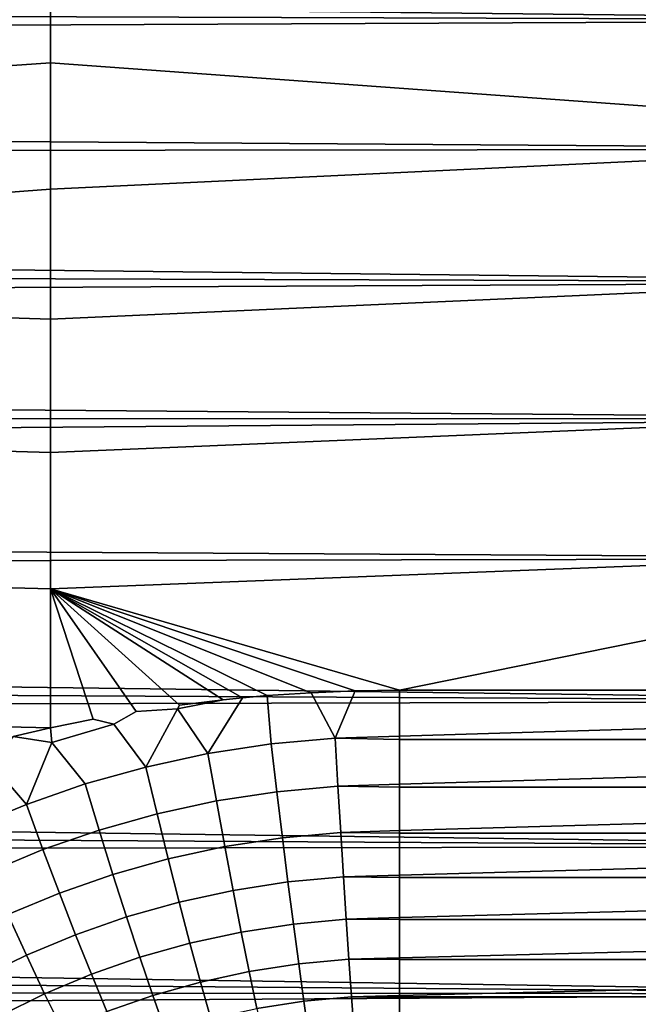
# Model space of a CAD drawing. Header units: metres. Extents: x -28 to 70, y -218 to 27.
# Tile 235 of 246: x 61.8 to 65.77, y 4.79 to 11.1. Entities that reach past the tile are written whole.
import ezdxf

# ---------------------------------------------------------------- set-up
doc = ezdxf.new("R2010")
doc.units = ezdxf.units.M
doc.layers.add('solid_10_261_002_XXX', color=7, linetype='CONTINUOUS')

msp = doc.modelspace()

# ---------------------------------------------------------------- linework, layer by layer
at = {"layer": 'solid_10_261_002_XXX'}
for points in [[(25.778269, 11.571557, 97.687454), (25.540737, 11.900721, 97.926018), (68.738998, 11.901875, 97.926872), (68.738998, 11.099833, 97.362885)], [(26.012484, 11.240575, 97.457649), (25.778269, 11.571557, 97.687454), (68.738998, 11.099833, 97.362885)], [(62, 11.613339, 130.282822), (54.200001, 11.111404, 130.629395), (54.200001, 10.282055, 131.154572), (62, 10.826013, 130.816589)], [(68.738998, 10.334726, 131.122894), (68.738998, 11.161496, 130.59581), (62, 11.613339, 130.282822), (62, 10.826013, 130.816589)], [(26.246792, 10.905457, 97.234825), (26.012484, 11.240575, 97.457649), (68.738998, 11.099833, 97.362885)], [(26.480253, 10.567041, 97.019493), (26.246792, 10.905457, 97.234825), (68.738998, 11.099833, 97.362885), (68.738998, 10.271112, 96.838875)], [(62, 10.826013, 130.816589), (54.200001, 10.282055, 131.154572), (54.200001, 9.427935, 131.638428), (62, 10.014204, 131.312302)], [(68.738998, 10.334726, 131.122894), (62, 10.826013, 130.816589), (62, 10.014204, 131.312302)], [(26.710651, 10.227183, 96.81266), (26.480253, 10.567041, 97.019493), (68.738998, 10.271112, 96.838875)], [(68.738998, 10.334726, 131.122894), (62, 10.014204, 131.312302), (62, 9.179749, 131.76886), (68.738998, 9.483119, 131.60881)], [(26.935772, 9.887819, 96.615204), (26.710651, 10.227183, 96.81266), (68.738998, 10.271112, 96.838875), (68.738998, 9.417707, 96.35611)], [(62, 9.179749, 131.76886), (62, 10.014204, 131.312302), (54.200001, 9.427935, 131.638428)], [(27.153809, 9.550633, 96.427711), (26.935772, 9.887819, 96.615204), (68.738998, 9.417707, 96.35611)], [(27.367273, 9.213992, 96.248878), (27.153809, 9.550633, 96.427711), (68.738998, 9.417707, 96.35611)], [(68.738998, 9.483119, 131.60881), (62, 9.179749, 131.76886), (62, 8.324535, 132.185211), (68.738998, 8.608719, 132.052429)], [(27.575994, 8.878267, 96.078606), (27.367273, 9.213992, 96.248878), (68.738998, 9.417707, 96.35611), (68.738998, 8.541668, 95.915756)], [(62, 8.324535, 132.185211), (62, 9.179749, 131.76886), (54.200001, 9.427935, 131.638428), (54.200001, 8.551102, 132.079788)], [(27.778646, 8.544737, 95.917206), (27.575994, 8.878267, 96.078606), (68.738998, 8.541668, 95.915756)], [(68.738998, 8.608719, 132.052429), (62, 8.324535, 132.185211), (62, 7.450497, 132.56044), (68.738998, 7.713629, 132.452637)], [(27.973911, 8.214704, 95.764908), (27.778646, 8.544737, 95.917206), (68.738998, 8.541668, 95.915756)], [(28.160591, 7.889424, 95.621834), (27.973911, 8.214704, 95.764908), (68.738998, 8.541668, 95.915756), (68.738998, 7.645098, 95.51886)], [(62, 7.450497, 132.56044), (62, 8.324535, 132.185211), (54.200001, 8.551102, 132.079788), (54.200001, 7.653669, 132.477585)], [(28.339504, 7.568843, 95.487503), (28.160591, 7.889424, 95.621834), (68.738998, 7.645098, 95.51886)], [(64.238998, 6.8, 132.808502), (68.738998, 7.713629, 132.452637), (62, 7.450497, 132.56044)], [(64.238998, 6.8, 132.808502), (68.738998, 6.8, 132.808502), (68.738998, 7.713629, 132.452637)], [(28.511059, 7.252669, 95.361366), (28.339504, 7.568843, 95.487503), (68.738998, 7.645098, 95.51886), (68.738998, 6.730155, 95.166389)], [(62, 6.559612, 132.893692), (62, 7.450497, 132.56044), (54.200001, 7.653669, 132.477585), (54.200001, 6.737797, 132.830887)], [(62.274517, 6.615799, 132.874084), (62, 7.450497, 132.56044), (62, 6.559612, 132.893692)], [(63.955345, 6.796164, 132.809891), (64.238998, 6.8, 132.808502), (62, 7.450497, 132.56044)], [(63.672535, 6.784832, 132.81398), (63.955345, 6.796164, 132.809891), (62, 7.450497, 132.56044)], [(63.39053, 6.765996, 132.82077), (63.672535, 6.784832, 132.81398), (62, 7.450497, 132.56044)], [(63.231949, 6.752069, 132.825775), (63.39053, 6.765996, 132.82077), (62, 7.450497, 132.56044)], [(63.109058, 6.739617, 132.830231), (63.231949, 6.752069, 132.825775), (62, 7.450497, 132.56044)], [(62.828888, 6.705767, 132.842316), (63.109058, 6.739617, 132.830231), (62, 7.450497, 132.56044)], [(62.815731, 6.680165, 132.851547), (62.828888, 6.705767, 132.842316), (62, 7.450497, 132.56044), (62.5508, 6.664509, 132.856949)], [(62.407749, 6.583798, 132.885849), (62.5508, 6.664509, 132.856949), (62, 7.450497, 132.56044), (62.274517, 6.615799, 132.874084)], [(28.675173, 6.940802, 95.242996), (28.511059, 7.252669, 95.361366), (68.738998, 6.730155, 95.166389)], [(28.831768, 6.633117, 95.131989), (28.675173, 6.940802, 95.242996), (68.738998, 6.730155, 95.166389)], [(63.010181, 6.394123, 132.967102), (63.415638, 6.456268, 132.944), (63.39053, 6.765996, 132.82077), (63.231949, 6.752069, 132.825775)], [(63.415638, 6.456268, 132.944), (63.826103, 6.493822, 132.930084), (63.672535, 6.784832, 132.81398), (63.39053, 6.765996, 132.82077)], [(63.826103, 6.493822, 132.930084), (63.955345, 6.796164, 132.809891), (63.672535, 6.784832, 132.81398)], [(63.826103, 6.493822, 132.930084), (64.238998, 6.506349, 132.925293), (64.238998, 6.8, 132.808502), (63.955345, 6.796164, 132.809891)], [(68.738998, 6.641157, 132.869003), (68.738998, 6.8, 132.808502), (64.238998, 6.8, 132.808502), (64.238998, 6.506349, 132.925293)], [(28.980747, 6.329528, 95.027992), (28.831768, 6.633117, 95.131989), (68.738998, 6.730155, 95.166389), (68.738998, 5.799036, 94.859177)], [(61.760422, 6.504268, 132.912811), (62, 6.559612, 132.893692), (54.200001, 6.737797, 132.830887), (54.200001, 5.805694, 133.138809)], [(63.010181, 6.394123, 132.967102), (63.231949, 6.752069, 132.825775), (63.109058, 6.739617, 132.830231), (62.815731, 6.680165, 132.851547)], [(62.815731, 6.680165, 132.851547), (63.109058, 6.739617, 132.830231), (62.828888, 6.705767, 132.842316)], [(62.612022, 6.308097, 132.998978), (62.815731, 6.680165, 132.851547), (62.5508, 6.664509, 132.856949), (62.407749, 6.583798, 132.885849)], [(62.612022, 6.308097, 132.998978), (63.010181, 6.394123, 132.967102), (62.815731, 6.680165, 132.851547)], [(68.738998, 6.484461, 132.934875), (68.738998, 6.641157, 132.869003), (64.238998, 6.506349, 132.925293), (64.238998, 6.484458, 132.934875)], [(62.009892, 6.464458, 132.927856), (62.407749, 6.583798, 132.885849), (62.274517, 6.615799, 132.874084), (62, 6.559612, 132.893692)], [(62.612022, 6.308097, 132.998978), (62.407749, 6.583798, 132.885849), (62.009892, 6.464458, 132.927856), (62.22324, 6.199141, 133.038925)], [(62.009892, 6.464458, 132.927856), (62, 6.559612, 132.893692), (61.760422, 6.504268, 132.912811)], [(64.238998, 6.484458, 132.934875), (64.238998, 6.506349, 132.925293), (63.826103, 6.493822, 132.930084)], [(61.845821, 6.068398, 133.086349), (62.009892, 6.464458, 132.927856), (61.760422, 6.504268, 132.912811), (61.6241, 6.323336, 132.97699)], [(61.845821, 6.068398, 133.086349), (62.22324, 6.199141, 133.038925), (62.009892, 6.464458, 132.927856)], [(63.064697, 6.090298, 133.113785), (63.452137, 6.149812, 133.09079), (63.415638, 6.456268, 132.944), (63.010181, 6.394123, 132.967102)], [(63.452137, 6.149812, 133.09079), (63.844398, 6.185779, 133.07695), (63.826103, 6.493822, 132.930084), (63.415638, 6.456268, 132.944)], [(63.844398, 6.185779, 133.07695), (64.238998, 6.197773, 133.072189), (64.238998, 6.484458, 132.934875), (63.826103, 6.493822, 132.930084)], [(68.738998, 6.330095, 133.006027), (68.738998, 6.484461, 132.934875), (64.238998, 6.484458, 132.934875), (64.238998, 6.197773, 133.072189)], [(62.684284, 6.007922, 133.145493), (63.064697, 6.090298, 133.113785), (63.010181, 6.394123, 132.967102), (62.612022, 6.308097, 132.998978)], [(29.121872, 6.030887, 94.930954), (28.980747, 6.329528, 95.027992), (68.738998, 5.799036, 94.859177)], [(61.845821, 6.068398, 133.086349), (61.6241, 6.323336, 132.97699), (61.252098, 6.161785, 133.032654), (61.481586, 5.917186, 133.140656)], [(68.738998, 6.330095, 133.006027), (64.238998, 6.197773, 133.072189), (64.238998, 6.178231, 133.082382), (68.738998, 6.178237, 133.082382)], [(62.312897, 5.903601, 133.185257), (62.684284, 6.007922, 133.145493), (62.612022, 6.308097, 132.998978), (62.22324, 6.199141, 133.038925)], [(61.952446, 5.778441, 133.232468), (62.312897, 5.903601, 133.185257), (62.22324, 6.199141, 133.038925), (61.845821, 6.068398, 133.086349)], [(64.238998, 6.178231, 133.082382), (64.238998, 6.197773, 133.072189), (63.844398, 6.185779, 133.07695)], [(63.118694, 5.797274, 133.281174), (63.488297, 5.854133, 133.258316), (63.452137, 6.149812, 133.09079), (63.064697, 6.090298, 133.113785)], [(63.488297, 5.854133, 133.258316), (63.862526, 5.888497, 133.244553), (63.844398, 6.185779, 133.07695), (63.452137, 6.149812, 133.09079)], [(63.862526, 5.888497, 133.244553), (64.238998, 5.899952, 133.239838), (64.238998, 6.178231, 133.082382), (63.844398, 6.185779, 133.07695)], [(68.738998, 6.178237, 133.082382), (64.238998, 6.178231, 133.082382), (64.238998, 5.899952, 133.239838), (68.738998, 6.029062, 133.163864)], [(61.604683, 5.633714, 133.28656), (61.952446, 5.778441, 133.232468), (61.845821, 6.068398, 133.086349), (61.481586, 5.917186, 133.140656)], [(62.755825, 5.718578, 133.312698), (63.118694, 5.797274, 133.281174), (63.064697, 6.090298, 133.113785), (62.684284, 6.007922, 133.145493)], [(29.255331, 5.737207, 94.840553), (29.121872, 6.030887, 94.930954), (68.738998, 5.799036, 94.859177)], [(62.401608, 5.618926, 133.352249), (62.755825, 5.718578, 133.312698), (62.684284, 6.007922, 133.145493), (62.312897, 5.903601, 133.185257)], [(68.738998, 6.029062, 133.163864), (64.238998, 5.899952, 133.239838), (64.238998, 5.882733, 133.250366), (68.738998, 5.882742, 133.250366)], [(62.057877, 5.499381, 133.399231), (62.401608, 5.618926, 133.352249), (62.312897, 5.903601, 133.185257), (61.952446, 5.778441, 133.232468)], [(63.523952, 5.570611, 133.44577), (63.880405, 5.603364, 133.432098), (63.862526, 5.888497, 133.244553), (63.488297, 5.854133, 133.258316)], [(64.238998, 5.882733, 133.250366), (64.238998, 5.899952, 133.239838), (63.862526, 5.888497, 133.244553)], [(63.880405, 5.603364, 133.432098), (64.238998, 5.61428, 133.427429), (64.238998, 5.882733, 133.250366), (63.862526, 5.888497, 133.244553)], [(68.738998, 5.882742, 133.250366), (64.238998, 5.882733, 133.250366), (64.238998, 5.61428, 133.427429), (68.738998, 5.739447, 133.341782)], [(63.171913, 5.516419, 133.468475), (63.523952, 5.570611, 133.44577), (63.488297, 5.854133, 133.258316), (63.118694, 5.797274, 133.281174)], [(29.381458, 5.448036, 94.756325), (29.255331, 5.737207, 94.840553), (68.738998, 5.799036, 94.859177), (68.738998, 4.85398, 94.597969)], [(61.726303, 5.361164, 133.453049), (62.057877, 5.499381, 133.399231), (61.952446, 5.778441, 133.232468), (61.604683, 5.633714, 133.28656)], [(62.826305, 5.441416, 133.499802), (63.171913, 5.516419, 133.468475), (63.118694, 5.797274, 133.281174), (62.755825, 5.718578, 133.312698)], [(62.488956, 5.346446, 133.539124), (62.826305, 5.441416, 133.499802), (62.755825, 5.718578, 133.312698), (62.401608, 5.618926, 133.352249)], [(68.738998, 5.739447, 133.341782), (64.238998, 5.61428, 133.427429), (64.238998, 5.59933, 133.438034), (68.738998, 5.599342, 133.438019)], [(62.161613, 5.23252, 133.585831), (62.488956, 5.346446, 133.539124), (62.401608, 5.618926, 133.352249), (62.057877, 5.499381, 133.399231)], [(63.22411, 5.249047, 133.674835), (63.558933, 5.300572, 133.652298), (63.523952, 5.570611, 133.44577), (63.171913, 5.516419, 133.468475)], [(63.558933, 5.300572, 133.652298), (63.897949, 5.331714, 133.638718), (63.880405, 5.603364, 133.432098), (63.523952, 5.570611, 133.44577)], [(64.238998, 5.59933, 133.438034), (64.238998, 5.61428, 133.427429), (63.880405, 5.603364, 133.432098)], [(63.897949, 5.331714, 133.638718), (64.238998, 5.342091, 133.634094), (64.238998, 5.59933, 133.438034), (63.880405, 5.603364, 133.432098)], [(68.738998, 5.599342, 133.438019), (64.238998, 5.59933, 133.438034), (64.238998, 5.342091, 133.634094), (68.738998, 5.46259, 133.538971)], [(61.845875, 5.100809, 133.639374), (62.161613, 5.23252, 133.585831), (62.057877, 5.499381, 133.399231), (61.726303, 5.361164, 133.453049)], [(62.895397, 5.177733, 133.705948), (63.22411, 5.249047, 133.674835), (63.171913, 5.516419, 133.468475), (62.826305, 5.441416, 133.499802)], [(29.500584, 5.1629, 94.677879), (29.381458, 5.448036, 94.756325), (68.738998, 4.85398, 94.597969)], [(62.574532, 5.087431, 133.744995), (62.895397, 5.177733, 133.705948), (62.826305, 5.441416, 133.499802), (62.488956, 5.346446, 133.539124)], [(68.738998, 5.46259, 133.538971), (64.238998, 5.342091, 133.634094), (64.238998, 5.329333, 133.644516), (68.738998, 5.329348, 133.644501)], [(61.542995, 4.952588, 133.698944), (61.845875, 5.100809, 133.639374), (61.726303, 5.361164, 133.453049), (61.408203, 5.205612, 133.512924)], [(62.263172, 4.979105, 133.791412), (62.574532, 5.087431, 133.744995), (62.488956, 5.346446, 133.539124), (62.161613, 5.23252, 133.585831)], [(63.593075, 5.045277, 133.876907), (63.915077, 5.074813, 133.863449), (63.897949, 5.331714, 133.638718), (63.558933, 5.300572, 133.652298)], [(64.238998, 5.329333, 133.644516), (64.238998, 5.342091, 133.634094), (63.897949, 5.331714, 133.638718)], [(63.915077, 5.074813, 133.863449), (64.238998, 5.084656, 133.858871), (64.238998, 5.329333, 133.644516), (63.897949, 5.331714, 133.638718)], [(68.738998, 5.329348, 133.644501), (64.238998, 5.329333, 133.644516), (64.238998, 5.084656, 133.858871), (68.738998, 5.199769, 133.754517)], [(62.96278, 4.928759, 133.930145), (63.27504, 4.996405, 133.899277), (63.22411, 5.249047, 133.674835), (62.895397, 5.177733, 133.705948)], [(63.27504, 4.996405, 133.899277), (63.593075, 5.045277, 133.876907), (63.558933, 5.300572, 133.652298), (63.22411, 5.249047, 133.674835)], [(61.962845, 4.853865, 133.844635), (62.263172, 4.979105, 133.791412), (62.161613, 5.23252, 133.585831), (61.845875, 5.100809, 133.639374)], [(68.738998, 5.199769, 133.754517), (64.238998, 5.084656, 133.858871), (64.238998, 5.073989, 133.868866), (68.738998, 5.074006, 133.868851)], [(29.613008, 4.881351, 94.604836), (29.500584, 5.1629, 94.677879), (68.738998, 4.85398, 94.597969)], [(62.65794, 4.843095, 133.968903), (62.96278, 4.928759, 133.930145), (62.895397, 5.177733, 133.705948), (62.574532, 5.087431, 133.744995)], [(61.674728, 4.712921, 133.903885), (61.962845, 4.853865, 133.844635), (61.845875, 5.100809, 133.639374), (61.542995, 4.952588, 133.698944)], [(62.362083, 4.740321, 134.014999), (62.65794, 4.843095, 133.968903), (62.574532, 5.087431, 133.744995), (62.263172, 4.979105, 133.791412)], [(63.626221, 4.805918, 134.118591), (63.931705, 4.833864, 134.10524), (63.915077, 5.074813, 133.863449), (63.593075, 5.045277, 133.876907)], [(64.238998, 5.073989, 133.868866), (64.238998, 5.084656, 133.858871), (63.915077, 5.074813, 133.863449)], [(63.931705, 4.833864, 134.10524), (64.238998, 4.843177, 134.100708), (64.238998, 5.073989, 133.868866), (63.915077, 5.074813, 133.863449)], [(68.738998, 5.074006, 133.868851), (64.238998, 5.073989, 133.868866), (64.238998, 4.843177, 134.100708), (68.738998, 4.952201, 133.987411)], [(63.028137, 4.695657, 134.171371), (63.324467, 4.759674, 134.140762), (63.27504, 4.996405, 133.899277), (62.96278, 4.928759, 133.930145)], [(63.324467, 4.759674, 134.140762), (63.626221, 4.805918, 134.118591), (63.593075, 5.045277, 133.876907), (63.27504, 4.996405, 133.899277)], [(62.07666, 4.621485, 134.067886), (62.362083, 4.740321, 134.014999), (62.263172, 4.979105, 133.791412), (61.962845, 4.853865, 133.844635)], [(62.738785, 4.614577, 134.209824), (63.028137, 4.695657, 134.171371), (62.96278, 4.928759, 133.930145), (62.65794, 4.843095, 133.968903)], [(68.738998, 4.952201, 133.987411), (64.238998, 4.843177, 134.100708), (64.238998, 4.834478, 134.110062), (68.738998, 4.834496, 134.110031)], [(29.718195, 4.604262, 94.537193), (29.613008, 4.881351, 94.604836), (68.738998, 4.85398, 94.597969)], [(29.816187, 4.331784, 94.474747), (29.718195, 4.604262, 94.537193), (68.738998, 4.85398, 94.597969), (68.738998, 3.897258, 94.383392)], [(61.802788, 4.487729, 134.126785), (62.07666, 4.621485, 134.067886), (61.962845, 4.853865, 133.844635), (61.674728, 4.712921, 133.903885)], [(62.457886, 4.517283, 134.255569), (62.738785, 4.614577, 134.209824), (62.65794, 4.843095, 133.968903), (62.362083, 4.740321, 134.014999)], [(63.372154, 4.53996, 134.398148), (63.658218, 4.583614, 134.376175), (63.626221, 4.805918, 134.118591), (63.324467, 4.759674, 134.140762)], [(63.658218, 4.583614, 134.376175), (63.947765, 4.609991, 134.362946), (63.931705, 4.833864, 134.10524), (63.626221, 4.805918, 134.118591)], [(64.238998, 4.834478, 134.110062), (64.238998, 4.843177, 134.100708), (63.931705, 4.833864, 134.10524)], [(63.947765, 4.609991, 134.362946), (64.238998, 4.618784, 134.358475), (64.238998, 4.834478, 134.110062), (63.931705, 4.833864, 134.10524)], [(68.738998, 4.834496, 134.110031), (64.238998, 4.834478, 134.110062), (64.238998, 4.618784, 134.358475), (68.738998, 4.721027, 134.236588)]]:
    msp.add_3dface(points, dxfattribs=at)

doc.saveas('drawing.dxf')
